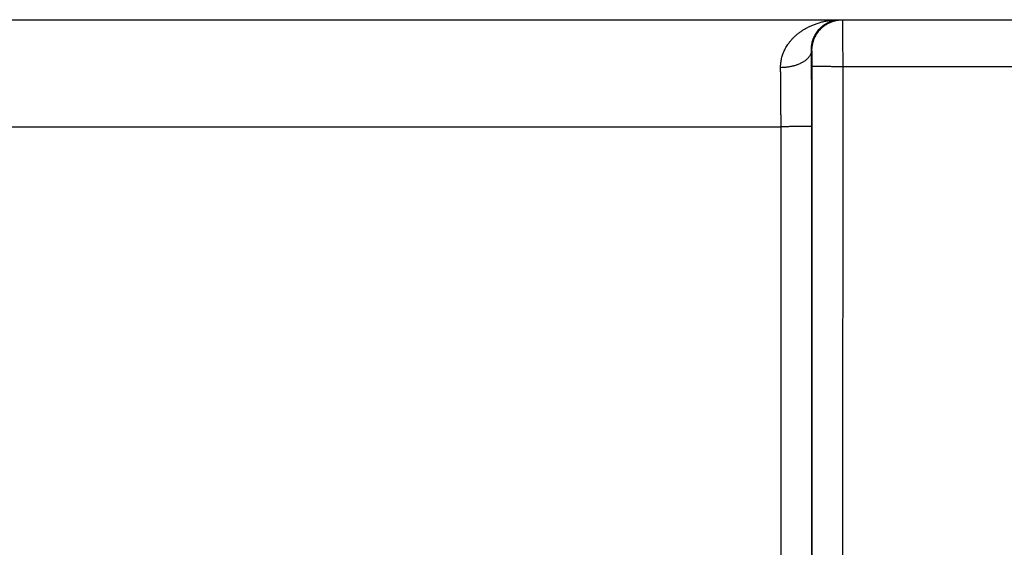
# Model space of a CAD drawing. Header units: inches. Extents: x 0 to 34, y 0 to 22.
# Tile 35 of 105: x 17.296 to 17.935, y 10.619 to 10.961. Entities that reach past the tile are written whole.
import ezdxf

# ---------------------------------------------------------------- set-up
doc = ezdxf.new("R2010")
doc.units = ezdxf.units.IN
doc.header["$LTSCALE"] = 1.87
doc.header["$MEASUREMENT"] = 0
doc.layers.get('0').update_dxf_attribs({"linetype": 'CONTINUOUS'})

msp = doc.modelspace()

# ---------------------------------------------------------------- linework, layer by layer
at = {"color": 7, "linetype": 'CONTINUOUS'}
for p, q in [((13.20025, 10.96107), (20.97425, 10.96107)), ((17.81053, 10.94107), (17.81019, 10.94107)), ((17.81062, 10.35565), (17.81071, 10.93099)), ((17.83062, 10.35547), (17.8307, 10.93081)), ((17.8307, 10.93081), (18.07973, 10.93081)), ((17.18998, 10.89169), (17.79045, 10.89169)), ((17.79054, 10.35556), (17.79045, 10.89169)), ((17.81053, 10.35573), (17.81045, 10.89186))]:
    msp.add_line(p, q, dxfattribs=at)
for points, knots in [([(17.79019, 10.92996), (17.79018, 10.9304), (17.79019, 10.93128), (17.79028, 10.93261), (17.79044, 10.93396), (17.79068, 10.93531), (17.79101, 10.93669), (17.79142, 10.93807), (17.79192, 10.93947), (17.79251, 10.94087), (17.79321, 10.94229), (17.79402, 10.94371), (17.79493, 10.94512), (17.79597, 10.94653), (17.79712, 10.94793), (17.7984, 10.94931), (17.79981, 10.95066), (17.80136, 10.95197), (17.80303, 10.95324), (17.80485, 10.95445), (17.80679, 10.9556), (17.80886, 10.95667), (17.81106, 10.95765), (17.81337, 10.95852), (17.81579, 10.95929), (17.81829, 10.95993), (17.82087, 10.96043), (17.82351, 10.9608), (17.82619, 10.96102), (17.82799, 10.96107), (17.82889, 10.96107)], [0, 0, 0, 0, 0.023889, 0.048038, 0.072552, 0.097528, 0.123058, 0.149231, 0.176129, 0.203824, 0.232397, 0.261934, 0.292513, 0.324198, 0.357064, 0.391186, 0.426611, 0.463377, 0.501536, 0.541098, 0.582044, 0.624367, 0.668012, 0.712891, 0.758907, 0.8059, 0.85368, 0.902064, 0.950892, 1, 1, 1, 1]), ([(17.81019, 10.94107), (17.81018, 10.94145), (17.81018, 10.94223), (17.81025, 10.9434), (17.8104, 10.94461), (17.81062, 10.94584), (17.81093, 10.9471), (17.81134, 10.94837), (17.81185, 10.94966), (17.81247, 10.95095), (17.8132, 10.95224), (17.81406, 10.9535), (17.81504, 10.95472), (17.81615, 10.95589), (17.81739, 10.95699), (17.81876, 10.958), (17.82024, 10.9589), (17.82183, 10.95967), (17.82351, 10.96028), (17.82526, 10.96074), (17.82706, 10.96101), (17.82828, 10.96107), (17.82889, 10.96107)], [0, 0, 0, 0, 0.03742, 0.075926, 0.115635, 0.156655, 0.199084, 0.242967, 0.288349, 0.335237, 0.383624, 0.433551, 0.484972, 0.537871, 0.592172, 0.647772, 0.704568, 0.762393, 0.821085, 0.880367, 0.940055, 1, 1, 1, 1]), ([(17.81053, 10.94107), (17.81053, 10.94145), (17.81055, 10.9422), (17.81065, 10.94331), (17.8108, 10.94443), (17.81102, 10.94553), (17.8113, 10.94661), (17.81164, 10.94768), (17.81204, 10.94873), (17.8125, 10.94976), (17.81302, 10.95075), (17.81359, 10.95172), (17.81421, 10.95265), (17.81489, 10.95355), (17.81561, 10.95441), (17.81638, 10.95522), (17.8172, 10.95599), (17.81805, 10.95672), (17.81895, 10.95739), (17.81988, 10.95802), (17.82085, 10.95859), (17.82185, 10.9591), (17.82287, 10.95956), (17.82392, 10.95996), (17.82499, 10.9603), (17.82608, 10.96058), (17.82718, 10.9608), (17.82829, 10.96096), (17.82941, 10.96105), (17.83016, 10.96107), (17.83053, 10.96107)], [0, 0, 0, 0, 0.035717, 0.071433, 0.107149, 0.142866, 0.178582, 0.214298, 0.250015, 0.28573, 0.321446, 0.357162, 0.392877, 0.428592, 0.464307, 0.500022, 0.535736, 0.57145, 0.607164, 0.642877, 0.678591, 0.714303, 0.750016, 0.785728, 0.821441, 0.857153, 0.892865, 0.928577, 0.964288, 1, 1, 1, 1]), ([(17.8307, 10.93081), (17.8307, 10.93132), (17.8307, 10.93234), (17.8307, 10.93386), (17.8307, 10.93538), (17.8307, 10.93688), (17.8307, 10.93837), (17.8307, 10.93984), (17.83069, 10.94129), (17.83069, 10.94271), (17.83069, 10.9441), (17.83068, 10.94546), (17.83068, 10.94678), (17.83067, 10.94806), (17.83067, 10.9493), (17.83066, 10.95049), (17.83066, 10.95163), (17.83065, 10.95271), (17.83064, 10.95374), (17.83064, 10.95471), (17.83063, 10.95562), (17.83062, 10.95646), (17.83061, 10.95724), (17.83061, 10.95795), (17.8306, 10.95859), (17.83059, 10.95916), (17.83058, 10.95966), (17.83057, 10.96008), (17.83057, 10.96043), (17.83055, 10.96069), (17.83056, 10.9609), (17.83053, 10.96099), (17.83054, 10.96107), (17.83053, 10.96107)], [0, 0, 0, 0, 0.050477, 0.100839, 0.150955, 0.200694, 0.249927, 0.29854, 0.346428, 0.39347, 0.439517, 0.484436, 0.528125, 0.570483, 0.611386, 0.650711, 0.688361, 0.72425, 0.758281, 0.790345, 0.820355, 0.84825, 0.873974, 0.897466, 0.918666, 0.93751, 0.953942, 0.967919, 0.979408, 0.98838, 0.994809, 0.998679, 1, 1, 1, 1]), ([(17.81019, 10.94107), (17.81018, 10.94087), (17.81015, 10.94045), (17.81004, 10.93984), (17.80987, 10.93922), (17.80964, 10.93861), (17.80935, 10.93802), (17.80899, 10.93743), (17.80858, 10.93685), (17.80812, 10.93628), (17.8076, 10.93573), (17.80702, 10.9352), (17.8064, 10.93468), (17.80572, 10.93419), (17.80499, 10.93371), (17.80422, 10.93326), (17.80341, 10.93284), (17.80256, 10.93243), (17.80167, 10.93206), (17.80074, 10.93171), (17.79978, 10.93139), (17.79879, 10.93111), (17.79777, 10.93085), (17.79673, 10.93062), (17.79567, 10.93043), (17.7946, 10.93027), (17.79351, 10.93014), (17.79241, 10.93004), (17.7913, 10.92998), (17.79056, 10.92997), (17.79019, 10.92996)], [0, 0, 0, 0, 0.024935, 0.050105, 0.075671, 0.101784, 0.128576, 0.156166, 0.184649, 0.214103, 0.244588, 0.276145, 0.308797, 0.342554, 0.377412, 0.413354, 0.45035, 0.488362, 0.527343, 0.567237, 0.607981, 0.649506, 0.691737, 0.734595, 0.777995, 0.821851, 0.866072, 0.910567, 0.955241, 1, 1, 1, 1]), ([(17.81045, 10.89186), (17.81045, 10.89302), (17.81045, 10.89533), (17.81045, 10.89879), (17.81044, 10.90225), (17.81043, 10.9057), (17.81042, 10.90912), (17.81041, 10.91252), (17.81039, 10.91589), (17.81037, 10.91923), (17.81035, 10.92252), (17.81033, 10.92576), (17.81031, 10.92895), (17.81028, 10.93208), (17.81025, 10.93514), (17.81022, 10.93813), (17.8102, 10.9401), (17.81019, 10.94107)], [0, 0, 0, 0, 0.070465, 0.140908, 0.21121, 0.281252, 0.350913, 0.420072, 0.488609, 0.556405, 0.623333, 0.689269, 0.754095, 0.817692, 0.879946, 0.940747, 1, 1, 1, 1]), ([(17.81071, 10.93099), (17.81071, 10.9312), (17.81071, 10.93164), (17.81071, 10.93228), (17.8107, 10.93293), (17.8107, 10.93357), (17.8107, 10.9342), (17.81069, 10.93482), (17.81069, 10.93542), (17.81068, 10.93601), (17.81068, 10.93657), (17.81067, 10.9371), (17.81066, 10.93762), (17.81066, 10.9381), (17.81065, 10.93855), (17.81064, 10.93897), (17.81063, 10.93936), (17.81062, 10.93971), (17.81061, 10.94002), (17.8106, 10.94029), (17.81059, 10.94053), (17.81058, 10.94072), (17.81057, 10.94087), (17.81056, 10.94098), (17.81055, 10.94103), (17.81054, 10.94107), (17.81053, 10.94107)], [0, 0, 0, 0, 0.064207, 0.128547, 0.192679, 0.256249, 0.318902, 0.380289, 0.440067, 0.497926, 0.553635, 0.606992, 0.657783, 0.705765, 0.750703, 0.792388, 0.830643, 0.865319, 0.896299, 0.923466, 0.94666, 0.965732, 0.980598, 0.991227, 0.997633, 1, 1, 1, 1]), ([(17.81071, 10.93099), (17.81072, 10.93098), (17.81078, 10.93098), (17.81089, 10.93096), (17.81106, 10.93096), (17.81129, 10.93095), (17.81159, 10.93094), (17.81194, 10.93093), (17.81235, 10.93092), (17.81281, 10.93091), (17.81333, 10.9309), (17.81391, 10.93089), (17.81453, 10.93089), (17.81521, 10.93088), (17.81593, 10.93087), (17.8167, 10.93086), (17.81751, 10.93086), (17.81836, 10.93085), (17.81925, 10.93085), (17.82018, 10.93084), (17.82114, 10.93083), (17.82212, 10.93083), (17.82314, 10.93083), (17.82418, 10.93082), (17.82523, 10.93082), (17.82631, 10.93082), (17.82739, 10.93081), (17.82849, 10.93081), (17.8296, 10.93081), (17.83033, 10.93081), (17.8307, 10.93081)], [0, 0, 0, 0, 0.002552, 0.008148, 0.016787, 0.028448, 0.043096, 0.060687, 0.081167, 0.104473, 0.130533, 0.159269, 0.19059, 0.224402, 0.2606, 0.299072, 0.339701, 0.382361, 0.426922, 0.473245, 0.521189, 0.570606, 0.621344, 0.673248, 0.726156, 0.779907, 0.834335, 0.889273, 0.944551, 1, 1, 1, 1]), ([(17.79045, 10.89169), (17.79045, 10.89265), (17.79045, 10.89458), (17.79045, 10.89747), (17.79044, 10.90035), (17.79043, 10.90322), (17.79042, 10.90606), (17.7904, 10.90888), (17.79039, 10.91167), (17.79037, 10.91442), (17.79034, 10.91714), (17.79032, 10.9198), (17.79029, 10.92242), (17.79026, 10.92499), (17.79023, 10.9275), (17.7902, 10.92915), (17.79019, 10.92996)], [0, 0, 0, 0, 0.075696, 0.15126, 0.22655, 0.301435, 0.375787, 0.449475, 0.52237, 0.594343, 0.66527, 0.735028, 0.803498, 0.870561, 0.936102, 1, 1, 1, 1]), ([(17.81045, 10.89186), (17.81044, 10.89185), (17.81038, 10.89185), (17.81027, 10.89184), (17.8101, 10.89183), (17.80986, 10.89182), (17.80957, 10.89181), (17.80922, 10.8918), (17.80881, 10.89179), (17.80835, 10.89178), (17.80783, 10.89178), (17.80725, 10.89177), (17.80663, 10.89176), (17.80595, 10.89175), (17.80523, 10.89174), (17.80446, 10.89174), (17.80365, 10.89173), (17.80279, 10.89172), (17.8019, 10.89172), (17.80098, 10.89171), (17.80002, 10.89171), (17.79903, 10.8917), (17.79802, 10.8917), (17.79698, 10.8917), (17.79593, 10.89169), (17.79485, 10.89169), (17.79376, 10.89169), (17.79267, 10.89169), (17.79156, 10.89169), (17.79082, 10.89168), (17.79045, 10.89168)], [0, 0, 0, 0, 0.002552, 0.008148, 0.016787, 0.028448, 0.043096, 0.060687, 0.081167, 0.104472, 0.130533, 0.159268, 0.19059, 0.224402, 0.260599, 0.299072, 0.3397, 0.382361, 0.426921, 0.473244, 0.521189, 0.570606, 0.621344, 0.673247, 0.726156, 0.779907, 0.834335, 0.889272, 0.944551, 1, 1, 1, 1])]:
    msp.add_open_spline(points, degree=3, knots=knots, dxfattribs=at)

doc.saveas('drawing.dxf')
